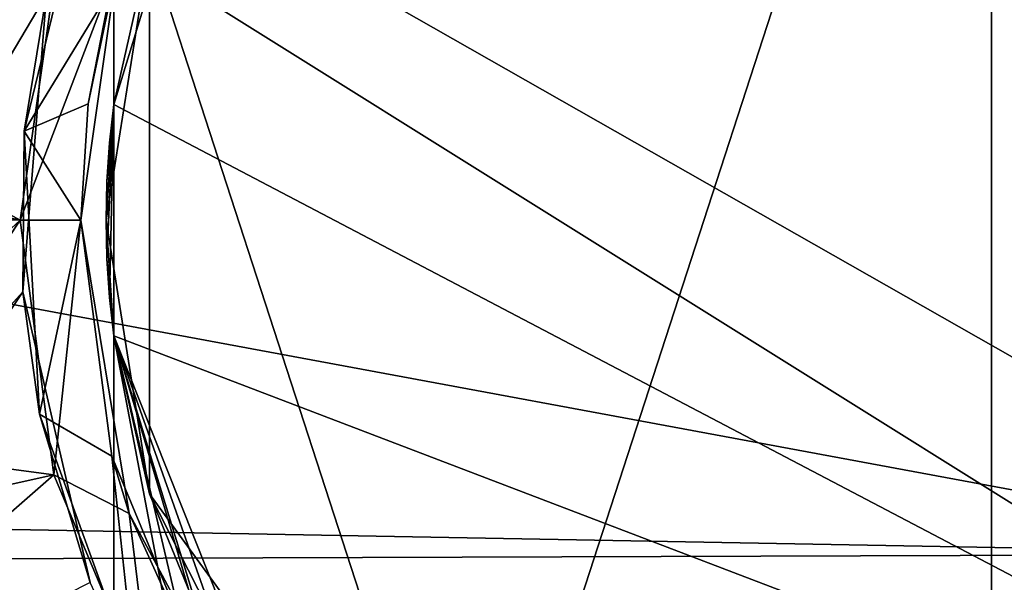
# Model space of a CAD drawing. Extents: x -3 to 104, y -79 to 161.
# Tile 10 of 203: x 8 to 28, y -62 to -51. Entities that reach past the tile are written whole.
import ezdxf

# ---------------------------------------------------------------- set-up
doc = ezdxf.new("R2010")
doc.units = 0
doc.header["$MEASUREMENT"] = 0

msp = doc.modelspace()

# ---------------------------------------------------------------- linework, layer by layer
for points in [[(34.91, -61.897999, 18.9), (45.495899, 13.5513, 18.9), (2.3, -43.349998, 18.9)], [(42.380001, -62.450001, 55), (82.362297, -11.5827, 55), (-1.0713, -11.5827, 55)], [(40.8493, -62.754501, 55), (42.380001, -62.450001, 55), (-1.0713, -11.5827, 55)], [(39.551601, -63.621601, 55), (40.8493, -62.754501, 55), (-1.0713, -11.5827, 55)], [(4.421, -67.5345, 55), (39.551601, -63.621601, 55), (-1.0713, -11.5827, 55)], [(39.551601, -63.621601, 52.5), (5.7808, -67.026199, 52.5), (6.7864, -11.5615, 52.5)], [(58.386398, -11.5615, 52.5), (40.8493, -62.754501, 52.5), (6.7864, -11.5615, 52.5)], [(40.8493, -62.754501, 52.5), (39.551601, -63.621601, 52.5), (6.7864, -11.5615, 52.5)], [(-0.25, -66.400002, 1), (4.9529, -31.356199, 1), (8.9745, -50.8428, 1)], [(27.65, -37.799999, -63.099998), (17.3638, -69.457802, -63.099998), (11.0065, -49.8922, -63.099998)], [(27.65, -72.800003, -63.099998), (17.3638, -69.457802, -63.099998), (27.65, -37.799999, -63.099998)], [(33.0578, -38.656502, -63.099998), (27.65, -72.800003, -63.099998), (27.65, -37.799999, -63.099998)], [(10.3, -49.799999, 6.9), (42.299999, -69.800003, 6.9), (54.648102, -38.667801, 6.9)], [(37.936199, -41.1422, -63.099998), (27.65, -72.800003, -63.099998), (33.0578, -38.656502, -63.099998)], [(44.293499, -49.8922, -63.099998), (27.65, -72.800003, -63.099998), (37.936199, -41.1422, -63.099998)], [(2.3, -55.849998, 18.9), (34.91, -61.897999, 18.9), (2.3, -43.349998, 18.9)], [(2.3, -43.349998, 17.299999), (9.7291, -69.979897, 17.299999), (5.3599, -61.993999, 17.299999)], [(98.300003, -43.349998, 17.299999), (9.7291, -69.979897, 17.299999), (2.3, -43.349998, 17.299999)], [(98.300003, -43.349998, 17.299999), (90.870903, -69.979897, 17.299999), (9.7291, -69.979897, 17.299999)], [(10.3, -53.013599, 5.3), (12.0123, -47.444302, 5.3), (11.0065, -49.8922, -63.099998)], [(12.0123, -47.444302, 5.3), (10.3, -53.013599, 5.3), (10.3, -49.799999, 5.3)], [(8.5305, -53.543201, -1.6), (9.8481, -48.107601, -1.6), (10.2365, -50.7425, -1.6)], [(9.8481, -48.107601, -1.6), (8.5305, -53.543201, -1.6), (8.9745, -50.8428, 1)], [(10.3, -53.013599, 6.9), (42.299999, -69.800003, 6.9), (10.3, -49.799999, 6.9)], [(10.3, -49.799999, 6.9), (10.3, -53.013599, 5.3), (10.3, -53.013599, 6.9)], [(10.3, -49.799999, 5.3), (10.3, -53.013599, 5.3), (10.3, -49.799999, 6.9)], [(2.096, -51.833302, 2.8), (9.2163, -49.929901, 2.8), (2.096, -50.633301, 2.8)], [(2.096, -51.833302, 2.8), (8.45, -55.299999, 2.8), (9.2163, -49.929901, 2.8)], [(9.2163, -49.929901, 5.3), (8.45, -55.299999, 5.3), (10.3684, -50.265499, 5.3)], [(9.2163, -49.929901, 5.3), (9.2163, -49.929901, 2.8), (8.45, -55.299999, 2.8)], [(8.45, -55.299999, 5.3), (9.2163, -49.929901, 5.3), (8.45, -55.299999, 2.8)], [(10.3, -53.013599, 5.3), (11.0065, -49.8922, -63.099998), (10.15, -55.299999, -63.099998)], [(11.0065, -49.8922, -63.099998), (11.0065, -60.707802, -63.099998), (10.15, -55.299999, -63.099998)], [(11.0065, -49.8922, -63.099998), (17.3638, -69.457802, -63.099998), (11.0065, -60.707802, -63.099998)], [(44.293499, -60.707802, -63.099998), (27.65, -72.800003, -63.099998), (44.293499, -49.8922, -63.099998)], [(8.45, -55.299999, 5.3), (9.65, -55.299999, 5.3), (10.3684, -50.265499, 5.3)], [(9.65, -55.299999, 5.3), (9.7972, -53.002499, -1.6), (10.3684, -50.265499, 5.3)], [(9.7972, -53.002499, -1.6), (10.2365, -50.7425, -1.6), (10.3684, -50.265499, 5.3)], [(8.5305, -53.543201, -1.6), (10.2365, -50.7425, -1.6), (9.7972, -53.002499, -1.6)], [(-0.25, -66.400002, 1), (8.9745, -50.8428, 1), (8.5022, -56.7155, 1)], [(8.9745, -50.8428, 1), (8.5305, -53.543201, -1.6), (8.5022, -56.7155, 1)], [(2.096, -53.900002, 2.8), (8.45, -55.299999, 2.8), (2.096, -51.833302, 2.8)], [(8.5305, -53.543201, -1.6), (9.7972, -53.002499, -1.6), (9.65, -55.299999, -1.6)], [(9.65, -55.299999, -1.6), (9.7972, -53.002499, -1.6), (9.65, -55.299999, 5.3)], [(10.15, -55.299999, 6.9), (10.3, -53.013599, 6.9), (10.1667, -54.5359, 6.9)], [(10.1667, -56.064098, 6.9), (10.3, -53.013599, 6.9), (10.15, -55.299999, 6.9)], [(10.1667, -54.5359, 6.9), (10.3, -53.013599, 5.3), (10.15, -55.299999, -63.099998)], [(10.1667, -54.5359, 6.9), (10.3, -53.013599, 6.9), (10.2167, -53.7733, 6.9)], [(10.2167, -56.826698, 6.9), (10.3, -53.013599, 6.9), (10.1667, -56.064098, 6.9)], [(10.1667, -54.5359, 6.9), (10.2167, -53.7733, 6.9), (10.3, -53.013599, 5.3)], [(10.3, -57.586399, 6.9), (10.3, -53.013599, 6.9), (10.2167, -56.826698, 6.9)], [(10.2167, -53.7733, 6.9), (10.3, -53.013599, 6.9), (10.3, -53.013599, 5.3)], [(10.3, -57.586399, 6.9), (42.299999, -69.800003, 6.9), (10.3, -53.013599, 6.9)], [(8.5305, -53.543201, -1.6), (8.8354, -59.127899, -1.6), (8.5022, -56.7155, 1)], [(8.8354, -59.127899, -1.6), (8.5305, -53.543201, -1.6), (9.65, -55.299999, -1.6)], [(2.096, -55.099998, 2.8), (8.45, -55.299999, 2.8), (2.096, -53.900002, 2.8)], [(10.15, -55.299999, 6.9), (10.1667, -54.5359, 6.9), (10.15, -55.299999, -63.099998)], [(4.0509, -59.3605, 2.8), (8.45, -55.299999, 2.8), (2.096, -55.099998, 2.8)], [(4.0509, -59.3605, 2.8), (5.4426, -59.839699, 2.8), (8.45, -55.299999, 2.8)], [(5.4426, -59.839699, 2.8), (9.1197, -60.326698, 2.8), (8.45, -55.299999, 2.8)], [(8.45, -55.299999, 5.3), (9.1197, -60.326698, 5.3), (9.65, -55.299999, 5.3)], [(9.1197, -60.326698, 5.3), (8.45, -55.299999, 2.8), (9.1197, -60.326698, 2.8)], [(9.1197, -60.326698, 5.3), (8.45, -55.299999, 5.3), (8.45, -55.299999, 2.8)], [(8.8354, -59.127899, -1.6), (9.65, -55.299999, -1.6), (10.2633, -59.958698, -1.6)], [(9.1197, -60.326698, 5.3), (10.6067, -61.090302, 5.3), (9.65, -55.299999, 5.3)], [(10.2633, -59.958698, -1.6), (9.65, -55.299999, 5.3), (10.6067, -61.090302, 5.3)], [(10.2633, -59.958698, -1.6), (9.65, -55.299999, -1.6), (9.65, -55.299999, 5.3)], [(10.1667, -56.064098, 6.9), (10.15, -55.299999, 6.9), (10.15, -55.299999, -63.099998)], [(10.3, -57.586399, 5.3), (10.15, -55.299999, -63.099998), (11.0065, -60.707802, -63.099998)], [(10.3, -57.586399, 5.3), (10.1667, -56.064098, 6.9), (10.15, -55.299999, -63.099998)], [(5.0509, -61.352402, 18.9), (34.91, -61.897999, 18.9), (2.3, -55.849998, 18.9)], [(10.3, -57.586399, 5.3), (10.2167, -56.826698, 6.9), (10.1667, -56.064098, 6.9)], [(2.05, -66.400002, 1), (-0.25, -66.400002, 1), (8.5022, -56.7155, 1)], [(9.8329, -62.454899, 1), (2.05, -66.400002, 1), (8.5022, -56.7155, 1)], [(8.5022, -56.7155, 1), (8.8354, -59.127899, -1.6), (9.8329, -62.454899, 1)], [(10.3, -57.586399, 6.9), (10.2167, -56.826698, 6.9), (10.3, -57.586399, 5.3)], [(15.3288, -70.209999, 6.9), (42.299999, -69.800003, 6.9), (10.3, -57.586399, 6.9)], [(14.6672, -69.891403, 6.9), (15.3288, -70.209999, 6.9), (10.3, -57.586399, 6.9)], [(13.9328, -69.891403, 6.9), (14.6672, -69.891403, 6.9), (10.3, -57.586399, 6.9)], [(13.2712, -70.209999, 6.9), (13.9328, -69.891403, 6.9), (10.3, -57.586399, 6.9)], [(12.8134, -70.784103, 6.9), (13.2712, -70.209999, 6.9), (10.3, -57.586399, 6.9)], [(10.3, -73.099998, 6.9), (12.8134, -70.784103, 6.9), (10.3, -57.586399, 6.9)], [(12.0123, -63.155701, 5.3), (10.3, -57.586399, 5.3), (11.0065, -60.707802, -63.099998)], [(10.3, -57.586399, 5.3), (10.3, -73.099998, 5.3), (10.3, -57.586399, 6.9)], [(10.3, -57.586399, 6.9), (10.3, -73.099998, 5.3), (10.3, -73.099998, 6.9)], [(12.0123, -63.155701, 5.3), (10.3, -73.099998, 5.3), (10.3, -57.586399, 5.3)], [(8.8354, -59.127899, -1.6), (10.2633, -59.958698, -1.6), (10.7369, -64.387703, -1.6)], [(8.8354, -59.127899, -1.6), (10.7369, -64.387703, -1.6), (9.8329, -62.454899, 1)], [(6.4389, -60.9231, 2.8), (9.1197, -60.326698, 2.8), (5.4426, -59.839699, 2.8)], [(12.0615, -64.300003, -1.6), (10.2633, -59.958698, -1.6), (10.6067, -61.090302, 5.3)], [(10.7369, -64.387703, -1.6), (10.2633, -59.958698, -1.6), (12.0615, -64.300003, -1.6)], [(6.8, -62.349998, 2.8), (9.1197, -60.326698, 2.8), (6.4389, -60.9231, 2.8)], [(6.8, -62.349998, 2.8), (11.0821, -65.0028, 2.8), (9.1197, -60.326698, 2.8)], [(9.1197, -60.326698, 5.3), (11.0821, -65.0028, 5.3), (10.6067, -61.090302, 5.3)], [(11.0821, -65.0028, 5.3), (9.1197, -60.326698, 2.8), (11.0821, -65.0028, 2.8)], [(11.0821, -65.0028, 5.3), (9.1197, -60.326698, 5.3), (9.1197, -60.326698, 2.8)], [(12.0123, -63.155701, 5.3), (11.0065, -60.707802, -63.099998), (13.4922, -65.586197, -63.099998)], [(17.3638, -69.457802, -63.099998), (13.4922, -65.586197, -63.099998), (11.0065, -60.707802, -63.099998)], [(41.8078, -65.586197, -63.099998), (27.65, -72.800003, -63.099998), (44.293499, -60.707802, -63.099998)], [(11.0821, -65.0028, 5.3), (13.3753, -66.264999, 5.3), (10.6067, -61.090302, 5.3)], [(12.0615, -64.300003, -1.6), (10.6067, -61.090302, 5.3), (13.3753, -66.264999, 5.3)], [(5.3599, -61.993999, 18.9), (34.91, -61.897999, 18.9), (5.0509, -61.352402, 18.9)], [(8.1033, -67.5467, 18.9), (34.91, -61.897999, 18.9), (5.3599, -61.993999, 18.9)], [(5.3599, -61.993999, 17.299999), (9.7291, -69.979897, 17.299999), (8.1033, -67.5467, 17.299999)], [(9.7291, -69.979897, 18.9), (34.91, -61.897999, 18.9), (8.1033, -67.5467, 18.9)], [(34.91, -74.398003, 18.9), (34.91, -61.897999, 18.9), (9.7291, -69.979897, 18.9)], [(6.4777, -63.702702, 2.8), (11.0821, -65.0028, 2.8), (6.8, -62.349998, 2.8)]]:
    msp.add_3dface(points)

doc.saveas('drawing.dxf')
